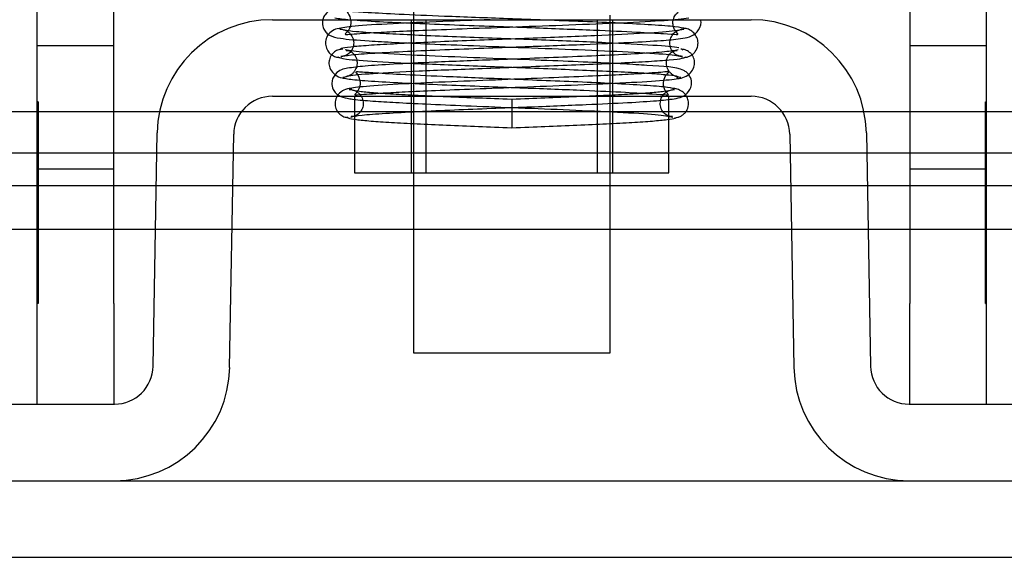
# Model space of a CAD drawing. Header units: inches. Extents: x 1 to 299, y -2 to 199.
# Tile 8 of 65: x 78.936 to 80.158, y 32.991 to 33.658. Entities that reach past the tile are written whole.
import ezdxf
from ezdxf.lldxf.tags import DXFTag

# ---------------------------------------------------------------- set-up
doc = ezdxf.new("R2010")
doc.units = ezdxf.units.IN
doc.header["$MEASUREMENT"] = 0
for name, color, linetype in [('COM42667', 7, 'Continuous'), ('COM42780', 7, 'Continuous'), ('COM53955-3', 7, 'Continuous'), ('COM71180-3', 7, 'Continuous'), ('Default', 7, 'Continuous'), ('SCC19011', 7, 'Continuous'), ('SPR20265', 7, 'Continuous')]:
    doc.layers.add(name, color=color, linetype=linetype)
tags = doc.linetypes.add('HIDDEN2', pattern=[0.1875, 0.125, -0.0625]).pattern_tags.tags
tags[6:7] = [DXFTag(74, 4), DXFTag(75, 0), DXFTag(340, '0'), DXFTag(46, 0.0), DXFTag(50, 0.0), DXFTag(44, 0.0), DXFTag(45, 0.0)]
tags[4:5] = [DXFTag(74, 4), DXFTag(75, 0), DXFTag(340, '0'), DXFTag(46, 0.0), DXFTag(50, 0.0), DXFTag(44, 0.0), DXFTag(45, 0.0)]

# ---------------------------------------------------------------- blocks, each defined once
blk = doc.blocks.new('SE7')
at = {"layer": 'COM42667', "color": 7, "linetype": 'Continuous'}
for p, q in [((78.9581, 33.3057), (78.9581, 33.7882)), ((79.0531, 33.3057), (79.0531, 33.7882)), ((80.0406, 33.7882), (80.0406, 33.3057)), ((80.1356, 33.7882), (80.1356, 33.3057)), ((78.9581, 33.1807), (78.9581, 33.3057)), ((79.0531, 33.3057), (79.0531, 33.1807)), ((80.0406, 33.1807), (80.0406, 33.3057)), ((80.1356, 33.3057), (80.1356, 33.1807))]:
    blk.add_line(p, q, dxfattribs=at)
at = {"layer": 'COM42667', "color": 7, "linetype": 'HIDDEN2'}
for p, q in [((79.0531, 33.6252), (78.9581, 33.6252)), ((80.1356, 33.6252), (80.0406, 33.6252)), ((78.9591, 33.5557), (78.9581, 33.5557)), ((78.9591, 33.5557), (78.9591, 33.3938)), ((80.1346, 33.5557), (80.1356, 33.5557)), ((80.1346, 33.3938), (80.1346, 33.5557)), ((78.9591, 33.5065), (78.9581, 33.5065)), ((80.1346, 33.5065), (80.1356, 33.5065)), ((78.9581, 33.4727), (79.0531, 33.4727)), ((80.0406, 33.4727), (80.1356, 33.4727)), ((78.9591, 33.3938), (78.9581, 33.3938)), ((78.9591, 33.3938), (78.9591, 33.3656)), ((80.1346, 33.3938), (80.1356, 33.3938)), ((80.1346, 33.3656), (80.1346, 33.3938)), ((78.9591, 33.3656), (78.9581, 33.3656)), ((78.9591, 33.3656), (78.9591, 33.3057)), ((80.1346, 33.3656), (80.1356, 33.3656)), ((80.1346, 33.3057), (80.1346, 33.3656)), ((78.9591, 33.3057), (78.9581, 33.3057)), ((80.1346, 33.3057), (80.1356, 33.3057))]:
    blk.add_line(p, q, dxfattribs=at)
at = {"layer": 'COM42780', "color": 7, "linetype": 'Continuous'}
for p, q in [((79.2499, 33.6577), (79.8438, 33.6577)), ((79.2499, 33.5627), (79.8438, 33.5627)), ((79.3519, 33.5627), (79.3519, 33.4677)), ((79.7419, 33.4677), (79.7419, 33.5376)), ((79.1019, 33.2279), (79.1069, 33.5172)), ((79.1968, 33.2262), (79.2019, 33.5155)), ((79.8918, 33.5155), (79.8969, 33.2262)), ((79.9868, 33.5172), (79.9919, 33.2279)), ((79.3519, 33.4677), (79.7419, 33.4677)), ((78.6816, 33.1807), (79.0539, 33.1807)), ((80.0399, 33.1807), (80.4121, 33.1807))]:
    blk.add_line(p, q, dxfattribs=at)
at = {"layer": 'COM42780', "color": 7, "linetype": 'HIDDEN2'}
for p, q in [((79.4219, 33.6577), (79.4219, 33.4677)), ((79.4404, 33.6577), (79.4404, 33.4677)), ((79.6534, 33.4677), (79.6534, 33.6577)), ((79.6719, 33.6577), (79.6719, 33.4677)), ((79.7419, 33.5376), (79.7419, 33.5627))]:
    blk.add_line(p, q, dxfattribs=at)
at = {"layer": 'COM42780', "color": 7, "linetype": 'Continuous'}
for centre, radius, start, end in [((79.2499, 33.5147), 0.143, 90, 179), ((79.8438, 33.5147), 0.143, 1, 90), ((79.2499, 33.5147), 0.048, 90, 179), ((79.8438, 33.5147), 0.048, 1, 90), ((79.0539, 33.2287), 0.048, 270, 359), ((80.0399, 33.2287), 0.048, 181, 270), ((79.0539, 33.2287), 0.143, 270, 359), ((80.0399, 33.2287), 0.143, 181, 270)]:
    blk.add_arc(centre, radius, start, end, dxfattribs=at)
at = {"layer": 'COM53955-3', "color": 7, "linetype": 'Continuous'}
for p, q in [((78.9581, 33.5432), (63.1539, 33.5432)), ((79.1098, 33.5432), (79.0531, 33.5432)), ((79.3519, 33.5432), (79.2113, 33.5432)), ((79.8824, 33.5432), (79.7627, 33.5432)), ((80.0406, 33.5432), (79.984, 33.5432)), ((94.8788, 33.5432), (80.1356, 33.5432)), ((78.9581, 33.4514), (63.1539, 33.4514)), ((79.1058, 33.4514), (79.0531, 33.4514)), ((79.4249, 33.4514), (79.2008, 33.4514)), ((79.8929, 33.4514), (79.6689, 33.4514)), ((80.0406, 33.4514), (79.988, 33.4514)), ((94.8788, 33.4514), (80.1356, 33.4514)), ((62.9398, 33.3976), (78.9581, 33.3976)), ((79.0531, 33.3976), (79.1048, 33.3976)), ((79.1998, 33.3976), (79.4249, 33.3976)), ((79.6689, 33.3976), (79.8939, 33.3976)), ((79.9889, 33.3976), (80.0406, 33.3976)), ((80.1356, 33.3976), (95.0929, 33.3976))]:
    blk.add_line(p, q, dxfattribs=at)
at = {"layer": 'COM53955-3', "color": 7, "linetype": 'HIDDEN2'}
for p, q in [((79.0531, 33.5432), (78.9581, 33.5432)), ((79.2113, 33.5432), (79.1098, 33.5432)), ((79.7627, 33.5432), (79.3519, 33.5432)), ((79.984, 33.5432), (79.8824, 33.5432)), ((80.1356, 33.5432), (80.0406, 33.5432)), ((62.9398, 33.4926), (95.0929, 33.4926)), ((79.0531, 33.4514), (78.9581, 33.4514)), ((79.2008, 33.4514), (79.1058, 33.4514)), ((79.6689, 33.4514), (79.4249, 33.4514)), ((79.988, 33.4514), (79.8929, 33.4514)), ((80.1356, 33.4514), (80.0406, 33.4514)), ((78.9581, 33.3976), (79.0531, 33.3976)), ((79.1048, 33.3976), (79.1998, 33.3976)), ((79.4249, 33.3976), (79.6689, 33.3976)), ((79.8939, 33.3976), (79.9889, 33.3976)), ((80.0406, 33.3976), (80.1356, 33.3976))]:
    blk.add_line(p, q, dxfattribs=at)
at = {"layer": 'COM71180-3', "color": 7, "linetype": 'Continuous'}
blk.add_line((61.1119, 33.0857), (97.9819, 33.0857), dxfattribs=at)
at = {"layer": 'COM71180-3', "color": 7, "linetype": 'HIDDEN2'}
blk.add_line((61.1119, 32.9907), (97.9819, 32.9907), dxfattribs=at)
at = {"layer": 'SCC19011', "color": 7, "linetype": 'Continuous'}
for p, q in [((79.4249, 33.6691), (79.4249, 33.6577)), ((79.4249, 33.4677), (79.4249, 33.2442)), ((79.6689, 33.2442), (79.6689, 33.4677)), ((79.4249, 33.2442), (79.6689, 33.2442))]:
    blk.add_line(p, q, dxfattribs=at)
at = {"layer": 'SCC19011', "color": 7, "linetype": 'HIDDEN2'}
for p, q in [((79.4249, 33.6577), (79.4249, 33.4677)), ((79.6689, 33.4677), (79.6689, 33.6634))]:
    blk.add_line(p, q, dxfattribs=at)
at = {"layer": 'SPR20265', "color": 7, "linetype": 'Continuous'}
blk.add_line((79.5469, 33.5587), (79.5469, 33.5237), dxfattribs=at)
at = {"layer": 'SPR20265', "color": 7, "linetype": 'HIDDEN2'}
for points, knots in [([(79.7641, 33.6949), (79.7584, 33.694), (79.7479, 33.6926), (79.7107, 33.6903), (79.6648, 33.6881), (79.6145, 33.6862), (79.5641, 33.6843), (79.5042, 33.6821), (79.4409, 33.6798), (79.3861, 33.6772), (79.3503, 33.675), (79.3314, 33.6726), (79.3229, 33.6704), (79.3163, 33.6662), (79.3126, 33.6596), (79.3115, 33.653), (79.3129, 33.6464), (79.3178, 33.64), (79.3235, 33.6368), (79.3354, 33.6339), (79.3621, 33.6318), (79.4023, 33.6295), (79.4457, 33.6276), (79.5008, 33.6254), (79.5647, 33.623), (79.6327, 33.6205), (79.6956, 33.6177), (79.7456, 33.6147), (79.7543, 33.6128), (79.7586, 33.6117)], [0, 0, 0, 0, 0.049806, 0.096628, 0.140488, 0.181395, 0.219325, 0.254295, 0.315103, 0.365264, 0.409504, 0.44859, 0.465812, 0.479944, 0.486137, 0.491674, 0.500166, 0.506116, 0.515751, 0.550769, 0.606181, 0.640661, 0.679437, 0.722465, 0.769729, 0.821141, 0.8767, 0.936319, 1, 1, 1, 1]), ([(79.7619, 33.6465), (79.7589, 33.6474), (79.7532, 33.6489), (79.7231, 33.6512), (79.683, 33.6533), (79.6369, 33.6553), (79.5891, 33.6571), (79.5304, 33.6593), (79.4661, 33.6617), (79.4071, 33.6642), (79.368, 33.6664), (79.3492, 33.6675), (79.3412, 33.6685), (79.345, 33.6652), (79.3481, 33.6546), (79.3455, 33.6459), (79.3412, 33.6406), (79.339, 33.6391), (79.3456, 33.6396), (79.3691, 33.6414), (79.4033, 33.6431), (79.4423, 33.6448), (79.493, 33.6468), (79.5538, 33.6489), (79.6209, 33.6514), (79.6864, 33.654), (79.743, 33.657), (79.7582, 33.6588), (79.7664, 33.66)], [0, 0, 0, 0, 0.049222, 0.095558, 0.139045, 0.179662, 0.2174, 0.252272, 0.313109, 0.363459, 0.407795, 0.446535, 0.464133, 0.482503, 0.501314, 0.513246, 0.520126, 0.53022, 0.56253, 0.612256, 0.644155, 0.680729, 0.72202, 0.76806, 0.818839, 0.874429, 0.934786, 1, 1, 1, 1]), ([(79.3465, 33.6577), (79.3469, 33.6577), (79.3559, 33.6569), (79.38, 33.6554), (79.4248, 33.6533), (79.4741, 33.6514), (79.5236, 33.6495), (79.583, 33.6474), (79.6463, 33.645), (79.702, 33.6425), (79.7364, 33.6403), (79.7501, 33.6396), (79.7537, 33.6393), (79.7523, 33.6408), (79.7501, 33.6432), (79.7477, 33.6473), (79.7463, 33.654), (79.7475, 33.6596), (79.75, 33.6638), (79.7524, 33.6666), (79.7537, 33.6676), (79.7538, 33.668), (79.7537, 33.6681)], [0.0474842, 0.0474842, 0.0474842, 0.0474842, 0.0497131, 0.0964498, 0.1402498, 0.181141, 0.2191142, 0.2541986, 0.3155133, 0.3661656, 0.4105777, 0.4493704, 0.4665115, 0.473906, 0.4805292, 0.4865974, 0.4921802, 0.5006637, 0.503587, 0.5065765, 0.5158911, 0.5252176, 0.5252176, 0.5252176, 0.5252176]), ([(79.5201, 33.6577), (79.4998, 33.6569), (79.4558, 33.6553), (79.3954, 33.6526), (79.3455, 33.6496), (79.3364, 33.6477), (79.3318, 33.6465)], [0.7732337, 0.7732337, 0.7732337, 0.7732337, 0.8193455, 0.8752892, 0.9355028, 1, 1, 1, 1]), ([(79.3351, 33.6117), (79.3379, 33.6125), (79.3434, 33.614), (79.374, 33.6163), (79.4149, 33.6185), (79.4619, 33.6205), (79.5105, 33.6224), (79.5697, 33.6245), (79.6342, 33.6269), (79.6921, 33.6294), (79.7325, 33.6318), (79.7559, 33.6336), (79.7754, 33.6376), (79.7822, 33.651), (79.7815, 33.6568), (79.7813, 33.6579)], [0, 0, 0, 0, 0.0490853, 0.0953348, 0.138754, 0.179289, 0.2169083, 0.2516014, 0.3118083, 0.3615871, 0.4054901, 0.4439435, 0.4809307, 0.5004287, 0.5051199, 0.5051199, 0.5051199, 0.5051199]), ([(79.3349, 33.6472), (79.3317, 33.6468), (79.3262, 33.6459), (79.3191, 33.6401), (79.3158, 33.6328), (79.3156, 33.6258), (79.318, 33.6192), (79.3225, 33.6143), (79.328, 33.6114), (79.3315, 33.6111), (79.3334, 33.6109)], [0, 0, 0, 0, 0.160978, 0.319941, 0.465269, 0.591846, 0.711965, 0.822973, 0.919786, 1, 1, 1, 1]), ([(79.3334, 33.6459), (79.3349, 33.6458), (79.3373, 33.6457), (79.3413, 33.6443), (79.3447, 33.642), (79.3483, 33.6382), (79.3508, 33.6324), (79.3509, 33.6256), (79.3486, 33.6194), (79.3443, 33.6148), (79.3391, 33.6124), (79.3365, 33.6122), (79.3349, 33.6122)], [0, 0, 0, 0, 0.066301, 0.135066, 0.204649, 0.273333, 0.401927, 0.518861, 0.639867, 0.762727, 0.88319, 1, 1, 1, 1]), ([(79.7576, 33.6461), (79.7565, 33.6452), (79.7523, 33.6436), (79.7149, 33.6407), (79.6515, 33.6377), (79.5822, 33.635), (79.5235, 33.6328), (79.479, 33.6311), (79.4367, 33.6293), (79.3987, 33.6275), (79.3677, 33.6257), (79.3455, 33.6238), (79.3348, 33.6221), (79.3342, 33.6212), (79.3344, 33.6208)], [0.0138524, 0.0138524, 0.0138524, 0.0138524, 0.1062824, 0.2178177, 0.3344917, 0.4564531, 0.5197117, 0.5842959, 0.6502411, 0.7175013, 0.7860951, 0.8560626, 0.9273599, 0.9665702, 0.9665702, 0.9665702, 0.9665702]), ([(79.7543, 33.6228), (79.7541, 33.6228), (79.7486, 33.6238), (79.7251, 33.6259), (79.6653, 33.6291), (79.5977, 33.6318), (79.5392, 33.634), (79.4942, 33.6357), (79.4508, 33.6374), (79.4111, 33.6392), (79.3777, 33.6409), (79.3526, 33.6427), (79.342, 33.644), (79.3392, 33.6446)], [0.1041341, 0.1041341, 0.1041341, 0.1041341, 0.1070599, 0.2191639, 0.3361754, 0.4582543, 0.5214879, 0.5860062, 0.6518142, 0.7188758, 0.7872252, 0.856881, 0.9277922, 0.9277922, 0.9277922, 0.9277922]), ([(79.7588, 33.6122), (79.7562, 33.6124), (79.7519, 33.6129), (79.7456, 33.6183), (79.7428, 33.6252), (79.7428, 33.6319), (79.7453, 33.6382), (79.7497, 33.6428), (79.755, 33.6455), (79.7584, 33.6458), (79.7603, 33.6459)], [0, 0, 0, 0, 0.166659, 0.324905, 0.466035, 0.587816, 0.705555, 0.817002, 0.91633, 1, 1, 1, 1]), ([(79.7603, 33.6109), (79.7618, 33.611), (79.7643, 33.6112), (79.7684, 33.6127), (79.7719, 33.6151), (79.7756, 33.6192), (79.7781, 33.6252), (79.778, 33.6323), (79.7753, 33.6388), (79.7705, 33.6437), (79.7645, 33.6466), (79.7609, 33.647), (79.7588, 33.6472)], [0, 0, 0, 0, 0.063176, 0.129473, 0.197366, 0.265212, 0.394679, 0.515177, 0.639946, 0.76535, 0.886036, 1, 1, 1, 1]), ([(79.3372, 33.621), (79.3363, 33.621), (79.3348, 33.621), (79.332, 33.6204), (79.3293, 33.6193), (79.3267, 33.6177), (79.3243, 33.6155), (79.3216, 33.6118), (79.3197, 33.6061), (79.3203, 33.5991), (79.3241, 33.5918), (79.332, 33.586), (79.3379, 33.5851), (79.3415, 33.5846)], [0, 0, 0, 0, 0.035882, 0.073188, 0.112909, 0.155738, 0.202044, 0.251913, 0.361271, 0.485727, 0.637722, 0.812554, 1, 1, 1, 1]), ([(79.7535, 33.6202), (79.7489, 33.6193), (79.7404, 33.6178), (79.7069, 33.6155), (79.6648, 33.6134), (79.618, 33.6114), (79.5706, 33.6096), (79.5138, 33.6074), (79.4532, 33.6051), (79.4, 33.6025), (79.3642, 33.6004), (79.3438, 33.5976), (79.3318, 33.5958), (79.3247, 33.5854), (79.3232, 33.5784), (79.3245, 33.5717), (79.3293, 33.5652), (79.3321, 33.5636), (79.3341, 33.5627), (79.3349, 33.5624)], [0, 0, 0, 0, 0.0498436, 0.0967002, 0.1405955, 0.1815314, 0.2194862, 0.2544765, 0.3152997, 0.3654619, 0.409652, 0.4485892, 0.4814188, 0.4889058, 0.495916, 0.5065238, 0.5135393, 0.5236157, 0.5301444, 0.5301444, 0.5301444, 0.5301444]), ([(79.3415, 33.6196), (79.3434, 33.6196), (79.3464, 33.6193), (79.3519, 33.6148), (79.3549, 33.6084), (79.3552, 33.6019), (79.3535, 33.5964), (79.351, 33.5925), (79.3486, 33.5901), (79.3458, 33.5882), (79.3429, 33.587), (79.3399, 33.5862), (79.3382, 33.5861), (79.3372, 33.586)], [0, 0, 0, 0, 0.182694, 0.346276, 0.488158, 0.606317, 0.714771, 0.767541, 0.818616, 0.867529, 0.913978, 0.957988, 1, 1, 1, 1]), ([(79.3472, 33.5369), (79.3506, 33.5378), (79.3572, 33.5393), (79.3881, 33.5416), (79.4284, 33.5438), (79.4739, 33.5458), (79.5204, 33.5477), (79.5766, 33.5498), (79.637, 33.5523), (79.6904, 33.5547), (79.7273, 33.5571), (79.7475, 33.5591), (79.7649, 33.563), (79.7712, 33.5785), (79.7685, 33.5872), (79.7636, 33.5929), (79.7516, 33.5992), (79.7309, 33.5999), (79.6853, 33.6029), (79.6464, 33.6047), (79.5964, 33.6068), (79.5373, 33.609), (79.473, 33.6115), (79.4113, 33.6142), (79.3592, 33.6172), (79.3468, 33.619), (79.3402, 33.6202)], [0, 0, 0, 0, 0.049071, 0.095305, 0.138705, 0.179221, 0.216816, 0.251479, 0.311613, 0.361337, 0.40521, 0.443673, 0.47869, 0.495819, 0.507208, 0.514584, 0.52541, 0.61076, 0.643462, 0.680714, 0.722527, 0.768903, 0.819809, 0.875306, 0.935341, 1, 1, 1, 1]), ([(79.7565, 33.586), (79.7557, 33.5861), (79.7542, 33.5862), (79.7515, 33.5868), (79.7488, 33.5878), (79.7461, 33.5894), (79.7437, 33.5915), (79.7409, 33.595), (79.7387, 33.6004), (79.7385, 33.6071), (79.741, 33.614), (79.7468, 33.6191), (79.7501, 33.6195), (79.7522, 33.6196)], [0, 0, 0, 0, 0.037989, 0.077527, 0.119605, 0.164736, 0.212993, 0.264123, 0.372839, 0.49196, 0.636982, 0.80769, 1, 1, 1, 1]), ([(79.7522, 33.5846), (79.7556, 33.585), (79.7612, 33.5859), (79.769, 33.5912), (79.7731, 33.5981), (79.7741, 33.605), (79.7726, 33.6108), (79.7701, 33.6148), (79.7677, 33.6172), (79.765, 33.619), (79.7621, 33.6202), (79.7592, 33.6209), (79.7575, 33.621), (79.7565, 33.621)], [0, 0, 0, 0, 0.180774, 0.350248, 0.499828, 0.623642, 0.733222, 0.784403, 0.832779, 0.878274, 0.921007, 0.961361, 1, 1, 1, 1]), ([(79.3313, 33.6117), (79.3327, 33.6107), (79.3365, 33.6088), (79.3771, 33.6058), (79.4417, 33.6027), (79.5115, 33.6), (79.57, 33.5978), (79.6141, 33.5961), (79.6556, 33.5944), (79.6925, 33.5927), (79.7224, 33.591), (79.7433, 33.5892), (79.7508, 33.588), (79.7523, 33.5874)], [0, 0, 0, 0, 0.1087958, 0.2223565, 0.3404595, 0.4631523, 0.5264789, 0.590913, 0.6564648, 0.7230715, 0.7907398, 0.8594827, 0.9292355, 0.9292355, 0.9292355, 0.9292355]), ([(79.3414, 33.5866), (79.3413, 33.5872), (79.3436, 33.5886), (79.3718, 33.5911), (79.4196, 33.5936), (79.4687, 33.5957), (79.5102, 33.5973), (79.5545, 33.599), (79.5996, 33.6007), (79.6435, 33.6024), (79.6839, 33.6042), (79.7181, 33.606), (79.7441, 33.6079), (79.7609, 33.6098), (79.7621, 33.611), (79.7624, 33.6117)], [0.0386163, 0.0386163, 0.0386163, 0.0386163, 0.1041999, 0.2141673, 0.3298094, 0.3901346, 0.4519229, 0.5151799, 0.5799285, 0.646185, 0.7139159, 0.7831552, 0.853933, 0.9262015, 1, 1, 1, 1]), ([(79.3376, 33.5853), (79.3423, 33.5844), (79.3509, 33.583), (79.3836, 33.5807), (79.4248, 33.5786), (79.4706, 33.5766), (79.5171, 33.5748), (79.5733, 33.5727), (79.6339, 33.5703), (79.6881, 33.5678), (79.7224, 33.5656), (79.7371, 33.5647), (79.7418, 33.5642), (79.7408, 33.5653), (79.7386, 33.5676), (79.7361, 33.5717), (79.7345, 33.5785), (79.7358, 33.5854), (79.7402, 33.5914), (79.7431, 33.5934), (79.7375, 33.5928), (79.7142, 33.591), (79.6798, 33.5892), (79.6411, 33.5874), (79.5914, 33.5854), (79.5327, 33.5831), (79.4691, 33.5806), (79.4091, 33.5779), (79.3598, 33.5749), (79.3495, 33.5729), (79.3441, 33.5718)], [0, 0, 0, 0, 0.049829, 0.096661, 0.140543, 0.1815, 0.21953, 0.254663, 0.316054, 0.366766, 0.41123, 0.450091, 0.46736, 0.47522, 0.482667, 0.489878, 0.496815, 0.507252, 0.514043, 0.523714, 0.556907, 0.609213, 0.642304, 0.679917, 0.722048, 0.768714, 0.819849, 0.875477, 0.935522, 1, 1, 1, 1]), ([(79.7496, 33.5718), (79.746, 33.5727), (79.7392, 33.5742), (79.7089, 33.5765), (79.6695, 33.5786), (79.6249, 33.5806), (79.5792, 33.5824), (79.5236, 33.5846), (79.4632, 33.587), (79.4088, 33.5895), (79.3736, 33.5917), (79.3577, 33.5927), (79.3518, 33.5935), (79.3564, 33.5899), (79.3598, 33.5792), (79.357, 33.5706), (79.3529, 33.5657), (79.3508, 33.5641), (79.3574, 33.5647), (79.381, 33.5665), (79.4149, 33.5683), (79.453, 33.57), (79.5021, 33.572), (79.5603, 33.5742), (79.6239, 33.5767), (79.685, 33.5793), (79.7367, 33.5823), (79.7494, 33.5841), (79.7561, 33.5853)], [0, 0, 0, 0, 0.049173, 0.095464, 0.138909, 0.179487, 0.217185, 0.252019, 0.312783, 0.36306, 0.407295, 0.445872, 0.463143, 0.480066, 0.496688, 0.507701, 0.514797, 0.525232, 0.558593, 0.609643, 0.642108, 0.679174, 0.720884, 0.767277, 0.818342, 0.874155, 0.934678, 1, 1, 1, 1]), ([(79.3476, 33.5725), (79.3442, 33.5721), (79.3386, 33.5712), (79.3312, 33.5653), (79.3277, 33.558), (79.3274, 33.551), (79.3297, 33.5444), (79.3341, 33.5395), (79.3396, 33.5366), (79.3431, 33.5363), (79.345, 33.5361)], [0, 0, 0, 0, 0.171749, 0.337669, 0.486578, 0.613302, 0.730062, 0.835396, 0.925606, 1, 1, 1, 1]), ([(79.345, 33.5711), (79.3464, 33.571), (79.3489, 33.5709), (79.3529, 33.5694), (79.3564, 33.5672), (79.3592, 33.5642), (79.3612, 33.5608), (79.3626, 33.5563), (79.3627, 33.5507), (79.3604, 33.5445), (79.3562, 33.54), (79.3513, 33.5376), (79.349, 33.5375), (79.3476, 33.5375)], [0, 0, 0, 0, 0.062102, 0.127036, 0.193129, 0.258648, 0.322128, 0.382614, 0.496212, 0.616438, 0.741896, 0.869698, 1, 1, 1, 1]), ([(79.5469, 33.5587), (79.5317, 33.5593), (79.5061, 33.5603), (79.4658, 33.562), (79.4298, 33.5636), (79.3987, 33.5652), (79.3741, 33.5668), (79.3569, 33.5684), (79.3504, 33.5695), (79.349, 33.5701)], [0, 0, 0, 0, 0.125192, 0.2503696, 0.3754503, 0.5004684, 0.6254513, 0.7503882, 0.8752185, 0.8752185, 0.8752185, 0.8752185]), ([(79.7458, 33.571), (79.7459, 33.5707), (79.7453, 33.5699), (79.7368, 33.5684), (79.7196, 33.5668), (79.695, 33.5652), (79.6685, 33.5638), (79.6503, 33.563), (79.6435, 33.5627)], [0.0491745, 0.0491745, 0.0491745, 0.0491745, 0.1247815, 0.2496118, 0.3745487, 0.4995316, 0.6245497, 0.6947964, 0.6947964, 0.6947964, 0.6947964]), ([(79.7461, 33.5375), (79.7437, 33.5377), (79.7398, 33.5381), (79.7337, 33.5434), (79.731, 33.5503), (79.731, 33.557), (79.7335, 33.5632), (79.738, 33.5679), (79.7434, 33.5706), (79.7469, 33.571), (79.7487, 33.5711)], [0, 0, 0, 0, 0.177696, 0.341652, 0.484977, 0.606263, 0.721012, 0.827813, 0.921583, 1, 1, 1, 1]), ([(79.7636, 33.5628), (79.7634, 33.5631), (79.7619, 33.5654), (79.7583, 33.569), (79.752, 33.5719), (79.7483, 33.5723), (79.7461, 33.5725)], [0.5959107, 0.5959107, 0.5959107, 0.5959107, 0.6145359, 0.7437677, 0.8727235, 1, 1, 1, 1]), ([(79.3534, 33.5586), (79.3602, 33.5578), (79.3757, 33.5566), (79.4074, 33.5547), (79.447, 33.5528), (79.4977, 33.5506), (79.5573, 33.5483), (79.6215, 33.5458), (79.6819, 33.543), (79.7314, 33.54), (79.7414, 33.5381), (79.7465, 33.5369)], [0.5731101, 0.5731101, 0.5731101, 0.5731101, 0.6106645, 0.6440309, 0.6818562, 0.7241002, 0.7707363, 0.8216737, 0.8769104, 0.9363517, 1, 1, 1, 1]), ([(79.3442, 33.5354), (79.3459, 33.5348), (79.3529, 33.5337), (79.3711, 33.532), (79.3966, 33.5303), (79.4286, 33.5287), (79.4652, 33.527), (79.5059, 33.5253), (79.5317, 33.5243), (79.5469, 33.5237)], [0.1262894, 0.1262894, 0.1262894, 0.1262894, 0.2522008, 0.3777822, 0.5029693, 0.6277666, 0.7522043, 0.8763068, 1, 1, 1, 1])]:
    blk.add_open_spline(points, degree=3, knots=knots, dxfattribs=at)
at = {"layer": 'SPR20265', "color": 7, "linetype": 'Continuous'}
blk.add_open_spline([(79.3273, 33.66), (79.3329, 33.6591), (79.338, 33.6584), (79.3465, 33.6577)], degree=3, dxfattribs=at)
at = {"layer": 'SPR20265', "color": 7, "linetype": 'HIDDEN2'}
for points in [[(79.7582, 33.6199), (79.7585, 33.6202), (79.7587, 33.6205), (79.7586, 33.6208)], [(79.7529, 33.5866), (79.7527, 33.5863), (79.7521, 33.5859), (79.7513, 33.5856)], [(79.3479, 33.571), (79.348, 33.5712), (79.3482, 33.5714), (79.3484, 33.5716)], [(79.3429, 33.5371), (79.3428, 33.5369), (79.3427, 33.5367), (79.3427, 33.5365)]]:
    blk.add_open_spline(points, degree=3, dxfattribs=at)
at = {"layer": 'SPR20265', "color": 7, "linetype": 'Continuous'}
for points, knots in [([(79.3349, 33.5624), (79.3382, 33.561), (79.3435, 33.5599), (79.3506, 33.5589), (79.3534, 33.5586)], [0.53014438, 0.53014438, 0.53014438, 0.53014438, 0.5577634, 0.5731101, 0.5731101, 0.5731101, 0.5731101]), ([(79.6435, 33.5627), (79.6382, 33.5625), (79.6204, 33.5617), (79.5876, 33.5603), (79.562, 33.5593), (79.5469, 33.5587)], [0.6947964, 0.6947964, 0.6947964, 0.6947964, 0.7496304, 0.874808, 1, 1, 1, 1]), ([(79.7487, 33.5361), (79.7502, 33.5362), (79.7528, 33.5364), (79.7567, 33.5379), (79.7602, 33.5403), (79.763, 33.5434), (79.7649, 33.5469), (79.7663, 33.5516), (79.7661, 33.5572), (79.7646, 33.5611), (79.7636, 33.5628)], [0, 0, 0, 0, 0.0589773, 0.1211115, 0.1849679, 0.2490189, 0.31194, 0.3728411, 0.4898099, 0.5959107, 0.5959107, 0.5959107, 0.5959107]), ([(79.5469, 33.5237), (79.562, 33.5243), (79.5878, 33.5253), (79.6285, 33.527), (79.6651, 33.5287), (79.6971, 33.5303), (79.7226, 33.532), (79.7408, 33.5337), (79.7503, 33.5352), (79.7511, 33.5361), (79.751, 33.5365)], [0, 0, 0, 0, 0.1236932, 0.2477957, 0.3722334, 0.4970307, 0.6222178, 0.7477992, 0.8737106, 0.9604174, 0.9604174, 0.9604174, 0.9604174])]:
    blk.add_open_spline(points, degree=3, knots=knots, dxfattribs=at)

msp = doc.modelspace()

# ---------------------------------------------------------------- block references
at = {"layer": 'Default'}
msp.add_blockref('SE7', (0, 0), dxfattribs=at)

doc.saveas('drawing.dxf')
